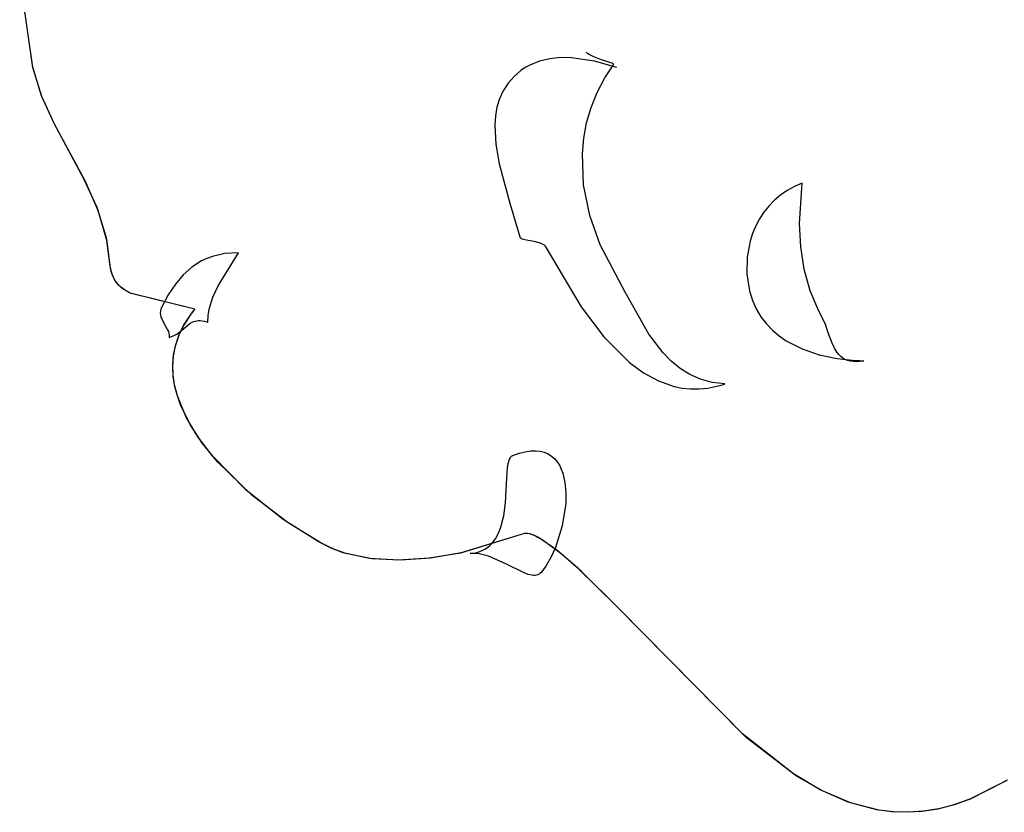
# Model space of a CAD drawing. Extents: x -3.81 to 3.8, y -2.54 to 5.19.
# Tile 47 of 93: x -2.73 to -2.36, y 0.9 to 1.2. Entities that reach past the tile are written whole.
import ezdxf

# ---------------------------------------------------------------- set-up
doc = ezdxf.new("R2010")
doc.units = 0

msp = doc.modelspace()

# ---------------------------------------------------------------- linework, layer by layer
at = {"layer": 'Layer 1', "color": 7, "linetype": 'CONTINUOUS'}
for p, q in [((-2.728854, 1.181152), (-2.733873, 1.217072)), ((-2.728876, 1.181253), (-2.733833, 1.216573)), ((-2.515902, 1.186573), (-2.516504, 1.187047)), ((-2.534407, 1.183572), (-2.538113, 1.182074)), ((-2.530454, 1.18451), (-2.534407, 1.183572)), ((-2.52631, 1.184937), (-2.530454, 1.18451)), ((-2.522031, 1.184902), (-2.52631, 1.184937)), ((-2.513282, 1.183642), (-2.522031, 1.184902)), ((-2.515233, 1.186136), (-2.515902, 1.186573)), ((-2.513745, 1.185359), (-2.515233, 1.186136)), ((-2.510534, 1.184137), (-2.513745, 1.185359)), ((-2.50465, 1.181122), (-2.513282, 1.183642)), ((-2.507016, 1.182992), (-2.510534, 1.184137)), ((-2.506455, 1.182752), (-2.507016, 1.182992)), ((-2.725529, 1.1703), (-2.728876, 1.181253)), ((-2.725414, 1.170011), (-2.728854, 1.181152)), ((-2.541518, 1.179968), (-2.544013, 1.177828)), ((-2.539856, 1.1811), (-2.541518, 1.179968)), ((-2.538113, 1.182074), (-2.539856, 1.1811)), ((-2.509263, 1.17716), (-2.505953, 1.182118)), ((-2.506241, 1.182636), (-2.506455, 1.182752)), ((-2.506078, 1.18252), (-2.506241, 1.182636)), ((-2.506017, 1.182463), (-2.506078, 1.18252)), ((-2.505969, 1.182406), (-2.506017, 1.182463)), ((-2.50595, 1.182377), (-2.505969, 1.182406)), ((-2.505953, 1.182118), (-2.505937, 1.182147)), ((-2.505935, 1.182348), (-2.50595, 1.182377)), ((-2.505937, 1.182147), (-2.505925, 1.182176)), ((-2.505924, 1.18232), (-2.505935, 1.182348)), ((-2.505925, 1.182176), (-2.505917, 1.182205)), ((-2.505916, 1.182291), (-2.505924, 1.18232)), ((-2.505917, 1.182205), (-2.505913, 1.182233)), ((-2.505912, 1.182262), (-2.505916, 1.182291)), ((-2.505913, 1.182233), (-2.505912, 1.182262)), ((-2.544013, 1.177828), (-2.5464, 1.175138)), ((-2.512258, 1.171527), (-2.509263, 1.17716)), ((-2.548281, 1.172244), (-2.549696, 1.169167)), ((-2.5464, 1.175138), (-2.548281, 1.172244)), ((-2.720646, 1.159663), (-2.725529, 1.1703)), ((-2.720403, 1.159191), (-2.725414, 1.170011)), ((-2.549696, 1.169167), (-2.550683, 1.165928)), ((-2.514587, 1.165761), (-2.512258, 1.171527)), ((-2.550683, 1.165928), (-2.551282, 1.162545)), ((-2.516285, 1.159893), (-2.514587, 1.165761)), ((-2.551282, 1.162545), (-2.551532, 1.15904)), ((-2.709239, 1.13844), (-2.720646, 1.159663)), ((-2.708797, 1.137567), (-2.720403, 1.159191)), ((-2.551532, 1.15904), (-2.551143, 1.151745)), ((-2.517383, 1.153955), (-2.516285, 1.159893)), ((-2.517916, 1.147978), (-2.517383, 1.153955)), ((-2.551143, 1.151745), (-2.54983, 1.144202)), ((-2.517415, 1.136034), (-2.517916, 1.147978)), ((-2.54983, 1.144202), (-2.545688, 1.129025)), ((-2.704195, 1.127403), (-2.709239, 1.13844)), ((-2.703764, 1.12629), (-2.708797, 1.137567)), ((-2.515048, 1.124313), (-2.517415, 1.136034)), ((-2.43926, 1.133895), (-2.44182, 1.132128)), ((-2.436499, 1.135419), (-2.43926, 1.133895)), ((-2.433543, 1.136681), (-2.436499, 1.135419)), ((-2.434525, 1.121213), (-2.433543, 1.136681)), ((-2.444172, 1.130136), (-2.446309, 1.127938)), ((-2.44182, 1.132128), (-2.444172, 1.130136)), ((-2.70058, 1.115784), (-2.704195, 1.127403)), ((-2.700287, 1.114386), (-2.703764, 1.12629)), ((-2.545688, 1.129025), (-2.54193, 1.116112)), ((-2.446309, 1.127938), (-2.448225, 1.125551)), ((-2.511079, 1.113067), (-2.515048, 1.124313)), ((-2.449912, 1.122994), (-2.451365, 1.120285)), ((-2.448225, 1.125551), (-2.449912, 1.122994)), ((-2.451365, 1.120285), (-2.452576, 1.117443)), ((-2.434071, 1.112327), (-2.434525, 1.121213)), ((-2.6991, 1.10483), (-2.70058, 1.115784)), ((-2.54193, 1.116112), (-2.541892, 1.116039)), ((-2.541892, 1.116039), (-2.541846, 1.115969)), ((-2.541846, 1.115969), (-2.541732, 1.115836)), ((-2.541732, 1.115836), (-2.541589, 1.115712)), ((-2.541589, 1.115712), (-2.54142, 1.115597)), ((-2.54142, 1.115597), (-2.541008, 1.115392)), ((-2.541008, 1.115392), (-2.540509, 1.115214)), ((-2.540509, 1.115214), (-2.539309, 1.114916)), ((-2.539309, 1.114916), (-2.536479, 1.114401)), ((-2.452576, 1.117443), (-2.453539, 1.114485)), ((-2.698978, 1.104043), (-2.700287, 1.114386)), ((-2.536479, 1.114401), (-2.535069, 1.114094)), ((-2.535069, 1.114094), (-2.53381, 1.113693)), ((-2.53381, 1.113693), (-2.533271, 1.113444)), ((-2.533271, 1.113444), (-2.532811, 1.113155)), ((-2.532811, 1.113155), (-2.532615, 1.112993)), ((-2.532615, 1.112993), (-2.532443, 1.11282)), ((-2.532443, 1.11282), (-2.532299, 1.112633)), ((-2.532299, 1.112633), (-2.532237, 1.112535)), ((-2.532237, 1.112535), (-2.532223, 1.11251)), ((-2.532223, 1.11251), (-2.532216, 1.112498)), ((-2.532216, 1.112498), (-2.532214, 1.112494)), ((-2.532214, 1.112494), (-2.532213, 1.112493)), ((-2.532213, 1.112493), (-2.532213, 1.112492)), ((-2.532213, 1.112492), (-2.532211, 1.112489)), ((-2.532211, 1.112489), (-2.518414, 1.08927)), ((-2.501483, 1.094806), (-2.511079, 1.113067)), ((-2.453539, 1.114485), (-2.454693, 1.108297)), ((-2.432751, 1.103688), (-2.434071, 1.112327)), ((-2.661988, 1.107806), (-2.664028, 1.106848)), ((-2.659826, 1.108597), (-2.661988, 1.107806)), ((-2.655112, 1.109666), (-2.659826, 1.108597)), ((-2.657676, 1.097265), (-2.649827, 1.110016)), ((-2.649827, 1.110016), (-2.655112, 1.109666)), ((-2.454693, 1.108297), (-2.454774, 1.101866)), ((-2.698847, 1.103389), (-2.6991, 1.10483)), ((-2.69866, 1.102641), (-2.698978, 1.104043)), ((-2.667774, 1.104457), (-2.671122, 1.10146)), ((-2.664028, 1.106848), (-2.667774, 1.104457)), ((-2.43048, 1.095391), (-2.432751, 1.103688)), ((-2.698486, 1.102064), (-2.698847, 1.103389)), ((-2.698233, 1.101355), (-2.69866, 1.102641)), ((-2.698022, 1.100848), (-2.698486, 1.102064)), ((-2.697701, 1.10018), (-2.698233, 1.101355)), ((-2.697458, 1.099736), (-2.698022, 1.100848)), ((-2.697069, 1.099108), (-2.697701, 1.10018)), ((-2.671122, 1.10146), (-2.674129, 1.097898)), ((-2.454774, 1.101866), (-2.453728, 1.095339)), ((-2.696799, 1.098721), (-2.697458, 1.099736)), ((-2.69634, 1.098133), (-2.697069, 1.099108)), ((-2.696049, 1.097797), (-2.696799, 1.098721)), ((-2.69552, 1.097248), (-2.69634, 1.098133)), ((-2.695211, 1.096958), (-2.696049, 1.097797)), ((-2.694612, 1.096447), (-2.69552, 1.097248)), ((-2.693293, 1.095509), (-2.695211, 1.096958)), ((-2.693621, 1.095723), (-2.694612, 1.096447)), ((-2.674129, 1.097898), (-2.676854, 1.093806)), ((-2.659688, 1.092928), (-2.657676, 1.097265)), ((-2.691409, 1.094478), (-2.693621, 1.095723)), ((-2.691076, 1.094323), (-2.693293, 1.095509)), ((-2.666616, 1.088281), (-2.691409, 1.094478)), ((-2.666617, 1.088282), (-2.691076, 1.094323)), ((-2.676854, 1.093806), (-2.679354, 1.089224)), ((-2.661093, 1.088321), (-2.659688, 1.092928)), ((-2.492375, 1.078775), (-2.501483, 1.094806)), ((-2.453728, 1.095339), (-2.452605, 1.091714)), ((-2.42717, 1.087528), (-2.43048, 1.095391)), ((-2.679354, 1.089224), (-2.679698, 1.088381)), ((-2.518414, 1.08927), (-2.509718, 1.077757)), ((-2.452605, 1.091714), (-2.451139, 1.088404)), ((-2.679878, 1.087572), (-2.679914, 1.086794)), ((-2.679914, 1.086794), (-2.679827, 1.086043)), ((-2.679698, 1.088381), (-2.679878, 1.087572)), ((-2.679827, 1.086043), (-2.679637, 1.085313)), ((-2.679637, 1.085313), (-2.679364, 1.0846)), ((-2.670949, 1.08204), (-2.668496, 1.085868)), ((-2.670785, 1.082331), (-2.668335, 1.086088)), ((-2.668496, 1.085868), (-2.667038, 1.087763)), ((-2.668335, 1.086088), (-2.666886, 1.087948)), ((-2.667038, 1.087763), (-2.666648, 1.088234)), ((-2.666886, 1.087948), (-2.666694, 1.08818)), ((-2.666694, 1.08818), (-2.666617, 1.088282)), ((-2.666648, 1.088234), (-2.666616, 1.088281)), ((-2.661681, 1.083351), (-2.661502, 1.085887)), ((-2.661502, 1.085887), (-2.661093, 1.088321)), ((-2.451139, 1.088404), (-2.449357, 1.085397)), ((-2.449357, 1.085397), (-2.447288, 1.082682)), ((-2.424744, 1.082823), (-2.42717, 1.087528)), ((-2.679364, 1.0846), (-2.67865, 1.083208)), ((-2.67865, 1.083208), (-2.677109, 1.080432)), ((-2.672809, 1.07817), (-2.670949, 1.08204)), ((-2.67266, 1.078531), (-2.670785, 1.082331)), ((-2.672451, 1.07962), (-2.668621, 1.082815)), ((-2.668621, 1.082815), (-2.667625, 1.083382)), ((-2.667625, 1.083382), (-2.66709, 1.083603)), ((-2.66709, 1.083603), (-2.66652, 1.083774)), ((-2.66652, 1.083774), (-2.665912, 1.08389)), ((-2.665912, 1.08389), (-2.665258, 1.083947)), ((-2.665258, 1.083947), (-2.664553, 1.083939)), ((-2.664553, 1.083939), (-2.662966, 1.083707)), ((-2.662966, 1.083707), (-2.662072, 1.083472)), ((-2.662072, 1.083472), (-2.661837, 1.0834)), ((-2.661837, 1.0834), (-2.661718, 1.083362)), ((-2.661718, 1.083362), (-2.661688, 1.083353)), ((-2.661688, 1.083353), (-2.661684, 1.083351)), ((-2.661684, 1.083351), (-2.661683, 1.083351)), ((-2.661683, 1.083351), (-2.661682, 1.083351)), ((-2.661682, 1.083351), (-2.661681, 1.083351)), ((-2.447288, 1.082682), (-2.444958, 1.080245)), ((-2.423513, 1.079216), (-2.424744, 1.082823)), ((-2.677109, 1.080432), (-2.676818, 1.079713)), ((-2.676818, 1.079713), (-2.676604, 1.078976)), ((-2.676604, 1.078976), (-2.676489, 1.078214)), ((-2.676492, 1.077425), (-2.674939, 1.078054)), ((-2.676491, 1.077438), (-2.676492, 1.077431)), ((-2.676492, 1.077431), (-2.676492, 1.077428)), ((-2.676492, 1.077428), (-2.676492, 1.077427)), ((-2.676492, 1.077427), (-2.676492, 1.077426)), ((-2.676492, 1.077426), (-2.676492, 1.077425)), ((-2.676492, 1.077425), (-2.676492, 1.077425)), ((-2.67649, 1.07745), (-2.676491, 1.077438)), ((-2.676488, 1.077475), (-2.67649, 1.07745)), ((-2.676489, 1.078214), (-2.676475, 1.077824)), ((-2.676485, 1.077526), (-2.676488, 1.077475)), ((-2.676479, 1.077625), (-2.676485, 1.077526)), ((-2.676475, 1.077824), (-2.676479, 1.077625)), ((-2.674939, 1.078054), (-2.673608, 1.0788)), ((-2.674107, 1.074267), (-2.672809, 1.07817)), ((-2.67399, 1.0747), (-2.67266, 1.078531)), ((-2.673608, 1.0788), (-2.672451, 1.07962)), ((-2.509718, 1.077757), (-2.499815, 1.067876)), ((-2.486907, 1.071535), (-2.492375, 1.078775)), ((-2.444958, 1.080245), (-2.442393, 1.078076)), ((-2.442393, 1.078076), (-2.439622, 1.076163)), ((-2.42208, 1.075268), (-2.423513, 1.079216)), ((-2.674873, 1.070342), (-2.674107, 1.074267)), ((-2.674804, 1.070845), (-2.67399, 1.0747)), ((-2.439622, 1.076163), (-2.433567, 1.073059)), ((-2.421165, 1.073378), (-2.42208, 1.075268)), ((-2.420054, 1.071656), (-2.421165, 1.073378)), ((-2.675139, 1.066405), (-2.674873, 1.070342)), ((-2.67513, 1.066978), (-2.674804, 1.070845)), ((-2.48381, 1.068355), (-2.486907, 1.071535)), ((-2.433567, 1.073059), (-2.42701, 1.070837)), ((-2.42701, 1.070837), (-2.420167, 1.069406)), ((-2.41941, 1.070885), (-2.420054, 1.071656)), ((-2.418697, 1.070188), (-2.41941, 1.070885)), ((-2.417912, 1.069575), (-2.418697, 1.070188)), ((-2.417047, 1.069057), (-2.417912, 1.069575)), ((-2.674934, 1.062465), (-2.675139, 1.066405)), ((-2.674998, 1.063108), (-2.67513, 1.066978)), ((-2.499815, 1.067876), (-2.49441, 1.063914)), ((-2.480421, 1.065561), (-2.48381, 1.068355)), ((-2.420167, 1.069406), (-2.413256, 1.068671)), ((-2.416096, 1.068645), (-2.417047, 1.069057)), ((-2.415053, 1.068348), (-2.416096, 1.068645)), ((-2.413913, 1.068179), (-2.415053, 1.068348)), ((-2.412668, 1.068146), (-2.413913, 1.068179)), ((-2.413256, 1.068671), (-2.411543, 1.068585)), ((-2.411314, 1.068262), (-2.412668, 1.068146)), ((-2.411543, 1.068585), (-2.410691, 1.068556)), ((-2.409843, 1.068535), (-2.411314, 1.068262)), ((-2.410691, 1.068556), (-2.410266, 1.068545)), ((-2.410266, 1.068545), (-2.410054, 1.06854)), ((-2.410054, 1.06854), (-2.409948, 1.068538)), ((-2.409948, 1.068538), (-2.409895, 1.068536)), ((-2.409895, 1.068536), (-2.409869, 1.068536)), ((-2.409869, 1.068536), (-2.409856, 1.068536)), ((-2.409856, 1.068536), (-2.409849, 1.068536)), ((-2.409849, 1.068536), (-2.409846, 1.068535)), ((-2.409846, 1.068535), (-2.409844, 1.068535)), ((-2.409844, 1.068535), (-2.409843, 1.068535)), ((-2.674437, 1.059244), (-2.674998, 1.063108)), ((-2.674289, 1.058535), (-2.674934, 1.062465)), ((-2.49441, 1.063914), (-2.488702, 1.060801)), ((-2.476702, 1.063223), (-2.480421, 1.065561)), ((-2.472614, 1.061411), (-2.476702, 1.063223)), ((-2.673476, 1.055396), (-2.674437, 1.059244)), ((-2.673236, 1.054623), (-2.674289, 1.058535)), ((-2.488702, 1.060801), (-2.48269, 1.058683)), ((-2.48269, 1.058683), (-2.479569, 1.058043)), ((-2.468119, 1.060195), (-2.472614, 1.061411)), ((-2.46975, 1.05802), (-2.466324, 1.058706)), ((-2.463178, 1.059646), (-2.468119, 1.060195)), ((-2.466324, 1.058706), (-2.464582, 1.059189)), ((-2.464582, 1.059189), (-2.463704, 1.059467)), ((-2.463704, 1.059467), (-2.463263, 1.059615)), ((-2.463263, 1.059615), (-2.463208, 1.059634)), ((-2.463208, 1.059634), (-2.46318, 1.059643)), ((-2.46318, 1.059643), (-2.463173, 1.059646)), ((-2.463173, 1.059646), (-2.463178, 1.059646)), ((-2.672143, 1.051574), (-2.673476, 1.055396)), ((-2.670024, 1.046896), (-2.673236, 1.054623)), ((-2.479569, 1.058043), (-2.476372, 1.057707)), ((-2.476372, 1.057707), (-2.473099, 1.057693)), ((-2.473099, 1.057693), (-2.46975, 1.05802)), ((-2.668482, 1.044048), (-2.672143, 1.051574)), ((-2.665545, 1.039366), (-2.670024, 1.046896)), ((-2.663685, 1.036741), (-2.668482, 1.044048)), ((-2.660042, 1.032116), (-2.665545, 1.039366)), ((-2.657985, 1.029732), (-2.663685, 1.036741)), ((-2.646949, 1.01878), (-2.660042, 1.032116)), ((-2.545384, 1.031596), (-2.545232, 1.031767)), ((-2.545232, 1.031767), (-2.54507, 1.031915)), ((-2.54507, 1.031915), (-2.544898, 1.032037)), ((-2.544898, 1.032037), (-2.544714, 1.032135)), ((-2.544714, 1.032135), (-2.544666, 1.032155)), ((-2.544666, 1.032155), (-2.544654, 1.03216)), ((-2.544654, 1.03216), (-2.544651, 1.032161)), ((-2.544651, 1.032161), (-2.54465, 1.032161)), ((-2.54465, 1.032161), (-2.544648, 1.032162)), ((-2.544648, 1.032162), (-2.542191, 1.033015)), ((-2.542191, 1.033015), (-2.539913, 1.033589)), ((-2.539913, 1.033589), (-2.53781, 1.033898)), ((-2.53781, 1.033898), (-2.535877, 1.033954)), ((-2.535877, 1.033954), (-2.534109, 1.033771)), ((-2.534109, 1.033771), (-2.532503, 1.033364)), ((-2.532503, 1.033364), (-2.531054, 1.032744)), ((-2.531054, 1.032744), (-2.529758, 1.031927)), ((-2.529758, 1.031927), (-2.52861, 1.030925)), ((-2.644806, 1.016919), (-2.657985, 1.029732)), ((-2.546588, 1.027461), (-2.546344, 1.029074)), ((-2.546344, 1.029074), (-2.545998, 1.0304)), ((-2.545998, 1.0304), (-2.545779, 1.030944)), ((-2.545779, 1.030944), (-2.545525, 1.031401)), ((-2.545525, 1.031401), (-2.545384, 1.031596)), ((-2.52861, 1.030925), (-2.527605, 1.029753)), ((-2.527605, 1.029753), (-2.52674, 1.028423)), ((-2.52674, 1.028423), (-2.52601, 1.026949)), ((-2.546879, 1.023535), (-2.546588, 1.027461)), ((-2.52601, 1.026949), (-2.525411, 1.025345)), ((-2.525411, 1.025345), (-2.524586, 1.021801)), ((-2.547414, 1.013984), (-2.546879, 1.023535)), ((-2.524586, 1.021801), (-2.52423, 1.017898)), ((-2.632705, 1.007545), (-2.646949, 1.01878)), ((-2.630806, 1.006228), (-2.644806, 1.016919)), ((-2.52423, 1.017898), (-2.524309, 1.013745)), ((-2.548081, 1.00899), (-2.547414, 1.013984)), ((-2.524309, 1.013745), (-2.525628, 1.005124)), ((-2.619273, 0.999065), (-2.632705, 1.007545)), ((-2.617843, 0.998282), (-2.630806, 1.006228)), ((-2.549297, 1.00427), (-2.548081, 1.00899)), ((-2.541333, 1.00178), (-2.564736, 0.994632)), ((-2.541397, 1.001754), (-2.564383, 0.994708)), ((-2.551276, 1.00014), (-2.550178, 1.002111)), ((-2.550178, 1.002111), (-2.549297, 1.00427)), ((-2.540559, 1.00208), (-2.541397, 1.001754)), ((-2.54053, 1.002089), (-2.541333, 1.00178)), ((-2.540085, 1.00218), (-2.540559, 1.00208)), ((-2.540045, 1.002185), (-2.54053, 1.002089)), ((-2.53957, 1.002211), (-2.540085, 1.00218)), ((-2.539516, 1.002211), (-2.540045, 1.002185)), ((-2.539015, 1.002177), (-2.53957, 1.002211)), ((-2.538947, 1.002169), (-2.539516, 1.002211)), ((-2.537793, 1.00192), (-2.539015, 1.002177)), ((-2.537694, 1.00189), (-2.538947, 1.002169)), ((-2.536434, 1.001428), (-2.537793, 1.00192)), ((-2.536298, 1.00137), (-2.537694, 1.00189)), ((-2.525628, 1.005124), (-2.52826, 0.996805)), ((-2.614297, 0.996531), (-2.619273, 0.999065)), ((-2.613331, 0.996123), (-2.617843, 0.998282)), ((-2.553387, 0.997619), (-2.552617, 0.998394)), ((-2.552617, 0.998394), (-2.551276, 1.00014)), ((-2.533354, 0.999812), (-2.536434, 1.001428)), ((-2.534775, 1.000627), (-2.536298, 1.00137)), ((-2.527692, 0.995812), (-2.534775, 1.000627)), ((-2.526136, 0.994566), (-2.533354, 0.999812)), ((-2.609702, 0.994814), (-2.614297, 0.996531)), ((-2.608746, 0.994522), (-2.613331, 0.996123)), ((-2.599565, 0.992613), (-2.609702, 0.994814)), ((-2.598686, 0.992503), (-2.608746, 0.994522)), ((-2.564736, 0.994632), (-2.576733, 0.992661)), ((-2.564383, 0.994708), (-2.576173, 0.992726)), ((-2.560945, 0.994465), (-2.55961, 0.994637)), ((-2.559205, 0.994504), (-2.560945, 0.994465)), ((-2.55961, 0.994637), (-2.558365, 0.994911)), ((-2.557459, 0.994335), (-2.559205, 0.994504)), ((-2.558365, 0.994911), (-2.557208, 0.99528)), ((-2.553973, 0.993485), (-2.557459, 0.994335)), ((-2.557208, 0.99528), (-2.556135, 0.99574)), ((-2.556135, 0.99574), (-2.555143, 0.996287)), ((-2.555143, 0.996287), (-2.554228, 0.996915)), ((-2.554228, 0.996915), (-2.553387, 0.997619)), ((-2.52826, 0.996805), (-2.529981, 0.993029)), ((-2.519715, 0.988987), (-2.527692, 0.995812)), ((-2.518232, 0.987618), (-2.526136, 0.994566)), ((-2.588459, 0.991942), (-2.599565, 0.992613)), ((-2.587718, 0.991948), (-2.598686, 0.992503)), ((-2.576733, 0.992661), (-2.588459, 0.991942)), ((-2.576173, 0.992726), (-2.587718, 0.991948)), ((-2.547235, 0.990539), (-2.553973, 0.993485)), ((-2.540231, 0.987041), (-2.547235, 0.990539)), ((-2.529981, 0.993029), (-2.531924, 0.989655)), ((-2.538718, 0.986487), (-2.540231, 0.987041)), ((-2.537323, 0.986154), (-2.538718, 0.986487)), ((-2.534678, 0.986458), (-2.534935, 0.98634)), ((-2.53443, 0.986598), (-2.534678, 0.986458)), ((-2.534193, 0.986763), (-2.53443, 0.986598)), ((-2.533749, 0.987167), (-2.534193, 0.986763)), ((-2.531924, 0.989655), (-2.533749, 0.987167)), ((-2.504753, 0.974274), (-2.519715, 0.988987)), ((-2.503853, 0.973338), (-2.518232, 0.987618)), ((-2.536673, 0.986086), (-2.537323, 0.986154)), ((-2.536058, 0.98609), (-2.536673, 0.986086)), ((-2.535478, 0.986173), (-2.536058, 0.98609)), ((-2.534935, 0.98634), (-2.535478, 0.986173)), ((-2.456449, 0.925185), (-2.504753, 0.974274)), ((-2.454977, 0.923878), (-2.503853, 0.973338)), ((-2.436881, 0.909823), (-2.456449, 0.925185)), ((-2.435662, 0.909024), (-2.454977, 0.923878)), ((-2.426575, 0.903731), (-2.436881, 0.909823)), ((-2.425496, 0.903182), (-2.435662, 0.909024)), ((-2.354998, 0.907383), (-2.356278, 0.906706)), ((-2.354897, 0.907425), (-2.356104, 0.906814)), ((-2.415895, 0.899065), (-2.426575, 0.903731)), ((-2.356244, 0.906727), (-2.36907, 0.900147)), ((-2.356278, 0.906706), (-2.368881, 0.900224)), ((-2.356104, 0.906814), (-2.356244, 0.906727)), ((-2.414968, 0.898742), (-2.425496, 0.903182)), ((-2.36907, 0.900147), (-2.375306, 0.897923)), ((-2.368881, 0.900224), (-2.375013, 0.898014)), ((-2.404823, 0.896099), (-2.415895, 0.899065)), ((-2.40406, 0.895967), (-2.414968, 0.898742)), ((-2.399134, 0.895339), (-2.404823, 0.896099)), ((-2.398458, 0.895284), (-2.40406, 0.895967)), ((-2.381429, 0.896365), (-2.387439, 0.895438)), ((-2.381034, 0.896447), (-2.386947, 0.895491)), ((-2.375306, 0.897923), (-2.381429, 0.896365)), ((-2.375013, 0.898014), (-2.381034, 0.896447)), ((-2.39334, 0.895107), (-2.399134, 0.895339)), ((-2.392755, 0.895115), (-2.398458, 0.895284)), ((-2.387439, 0.895438), (-2.39334, 0.895107)), ((-2.386947, 0.895491), (-2.392755, 0.895115))]:
    msp.add_line(p, q, dxfattribs=at)

doc.saveas('drawing.dxf')
